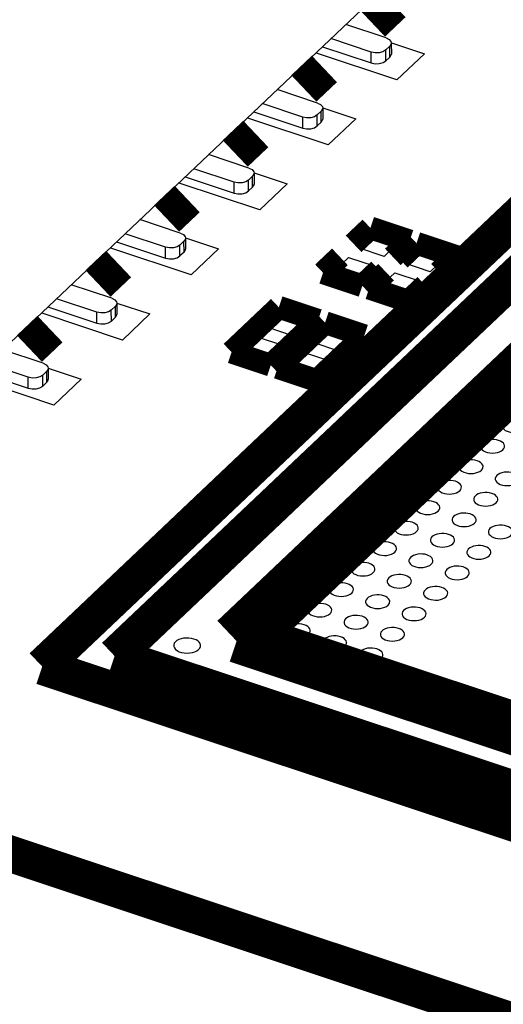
# Model space of a CAD drawing. Extents: x 0 to 1189, y 0 to 841.
# Tile 103 of 256: x 564.41 to 567.61, y 327.85 to 334.37. Entities that reach past the tile are written whole.
import ezdxf

# ---------------------------------------------------------------- set-up
doc = ezdxf.new("R2010")
doc.units = 0
doc.header["$LTSCALE"] = 65.395
doc.layers.get('0').update_dxf_attribs({"linetype": 'CONTINUOUS'})

msp = doc.modelspace()

# ---------------------------------------------------------------- linework, layer by layer
at = {"color": 7, "linetype": 'Continuous'}
for p, q in [((563.12, 331.0703), (570.0219, 337.6115)), ((566.8309, 334.2451), (566.5636, 334.334)), ((566.4088, 334.1873), (566.7327, 334.0795)), ((566.7325, 334.1519), (566.4653, 334.2408)), ((566.8553, 334.1912), (566.8285, 334.1657)), ((566.8555, 334.1188), (566.8553, 334.1912)), ((566.8651, 334.2113), (566.8653, 334.139)), ((566.8655, 334.2126), (567.0838, 334.1399)), ((566.9022, 333.9678), (566.3701, 334.1448)), ((566.7327, 334.0795), (566.7325, 334.1519)), ((566.8286, 334.0934), (566.8285, 334.1657)), ((566.8555, 334.1188), (566.8286, 334.0934)), ((567.0838, 334.1399), (566.9022, 333.9678)), ((566.3767, 333.8146), (566.1095, 333.9035)), ((566.2784, 333.7214), (566.0111, 333.8103)), ((565.9547, 333.7568), (566.2785, 333.6491)), ((566.4011, 333.7607), (566.3743, 333.7353)), ((566.3745, 333.663), (566.3743, 333.7353)), ((566.4013, 333.6884), (566.4011, 333.7607)), ((566.411, 333.7809), (566.4111, 333.7085)), ((566.4114, 333.7821), (566.6297, 333.7095)), ((566.448, 333.5373), (565.9159, 333.7144)), ((566.2785, 333.6491), (566.2784, 333.7214)), ((566.4013, 333.6884), (566.3745, 333.663)), ((566.6297, 333.7095), (566.448, 333.5373)), ((565.9225, 333.3842), (565.6553, 333.4731)), ((565.8242, 333.291), (565.557, 333.3799)), ((565.9568, 333.3505), (565.9569, 333.2781)), ((565.9572, 333.3517), (566.1755, 333.2791)), ((565.9938, 333.1069), (565.4618, 333.2839)), ((565.5005, 333.3264), (565.8244, 333.2186)), ((565.8244, 333.2186), (565.8242, 333.291)), ((565.947, 333.3303), (565.9201, 333.3049)), ((565.9203, 333.2325), (565.9201, 333.3049)), ((565.9471, 333.2579), (565.947, 333.3303)), ((566.1755, 333.2791), (565.9938, 333.1069)), ((565.9471, 333.2579), (565.9203, 333.2325)), ((565.4684, 332.9538), (565.2011, 333.0427)), ((565.37, 332.8606), (565.1028, 332.9495)), ((566.6489, 332.8557), (566.7453, 332.947)), ((566.7453, 332.947), (566.9134, 332.8911)), ((565.0463, 332.896), (565.3702, 332.7882)), ((565.4928, 332.8999), (565.466, 332.8744)), ((565.493, 332.8275), (565.4928, 332.8999)), ((565.5026, 332.92), (565.5028, 332.8477)), ((565.503, 332.9213), (565.7213, 332.8486)), ((566.9134, 332.8911), (566.8171, 332.7997)), ((565.5397, 332.6765), (565.0076, 332.8535)), ((565.3702, 332.7882), (565.37, 332.8606)), ((565.4661, 332.8021), (565.466, 332.8744)), ((565.493, 332.8275), (565.4661, 332.8021)), ((565.7213, 332.8486), (565.5397, 332.6765)), ((566.8171, 332.7997), (566.6489, 332.8557)), ((566.9546, 332.754), (567.051, 332.8453)), ((567.051, 332.8453), (567.2191, 332.7894)), ((566.4864, 332.7017), (566.5828, 332.793)), ((566.5828, 332.793), (566.7509, 332.7371)), ((567.1228, 332.698), (566.9546, 332.754)), ((567.2191, 332.7894), (567.1228, 332.698)), ((566.6546, 332.6457), (566.4864, 332.7017)), ((566.7509, 332.7371), (566.6546, 332.6457)), ((566.7921, 332.6), (566.8885, 332.6913)), ((566.8885, 332.6913), (567.0566, 332.6354)), ((567.0566, 332.6354), (566.9603, 332.544)), ((565.0142, 332.5233), (564.747, 332.6123)), ((566.9603, 332.544), (566.7921, 332.6)), ((564.9159, 332.4301), (564.6486, 332.519)), ((565.0485, 332.4896), (565.0486, 332.4172)), ((565.0489, 332.4908), (565.2672, 332.4182)), ((565.0855, 332.246), (564.5534, 332.4231)), ((564.5922, 332.4655), (564.916, 332.3578)), ((564.916, 332.3578), (564.9159, 332.4301)), ((565.0386, 332.4694), (565.0118, 332.444)), ((565.012, 332.3717), (565.0118, 332.444)), ((565.0388, 332.3971), (565.0386, 332.4694)), ((566.043, 332.3304), (566.1394, 332.4217)), ((566.1394, 332.4217), (566.3075, 332.3658)), ((565.0388, 332.3971), (565.012, 332.3717)), ((565.2672, 332.4182), (565.0855, 332.246)), ((566.3075, 332.3658), (566.2112, 332.2744)), ((566.2112, 332.2744), (566.043, 332.3304)), ((566.3487, 332.2286), (566.4451, 332.32)), ((566.4451, 332.32), (566.6132, 332.264)), ((565.8805, 332.1763), (565.9769, 332.2677)), ((565.9769, 332.2677), (566.145, 332.2117)), ((566.5168, 332.1727), (566.3487, 332.2286)), ((566.6132, 332.264), (566.5168, 332.1727)), ((564.5601, 332.0929), (564.2928, 332.1818)), ((566.0487, 332.1204), (565.8805, 332.1763)), ((566.145, 332.2117), (566.0487, 332.1204)), ((566.1862, 332.0746), (566.2826, 332.166)), ((566.2826, 332.166), (566.4507, 332.11)), ((566.4507, 332.11), (566.3543, 332.0187)), ((564.138, 332.0351), (564.4619, 331.9273)), ((564.4617, 331.9997), (564.1945, 332.0886)), ((564.5845, 332.039), (564.5576, 332.0136)), ((564.5846, 331.9666), (564.5845, 332.039)), ((564.5943, 332.0592), (564.5945, 331.9868)), ((564.5947, 332.0604), (564.813, 331.9878)), ((566.3543, 332.0187), (566.1862, 332.0746)), ((564.6313, 331.8156), (564.0993, 331.9926)), ((564.4619, 331.9273), (564.4617, 331.9997)), ((564.5578, 331.9412), (564.5576, 332.0136)), ((564.5846, 331.9666), (564.5578, 331.9412)), ((564.813, 331.9878), (564.6313, 331.8156))]:
    msp.add_line(p, q, dxfattribs=at)
for points, const_width in [([(566.8764, 334.4706), (566.7402, 334.3415)], 0.2416), ([(566.4223, 334.0402), (566.286, 333.9111)], 0.2416), ([(571.905, 326.3292), (549.6276, 333.741)], 0.2416), ([(565.9681, 333.6098), (565.8319, 333.4806)], 0.2416), ([(564.5541, 330.085), (567.9514, 333.3048)], 0.2416), ([(565.5139, 333.1793), (565.3777, 333.0502)], 0.2416), ([(565.0337, 330.1543), (568.0735, 333.0352)], 0.2416), ([(566.7267, 332.9881), (566.6154, 332.8826)], 0.151), ([(566.9866, 332.9017), (566.7267, 332.9881)], 0.151), ([(566.8753, 332.7962), (566.9866, 332.9017)], 0.151), ([(567.0324, 332.8864), (566.9211, 332.7809)], 0.151), ([(567.2922, 332.7999), (567.0324, 332.8864)], 0.151), ([(565.0598, 332.7489), (564.9235, 332.6198)], 0.2416), ([(566.5246, 332.7966), (566.4133, 332.6911)], 0.151), ([(567.181, 332.6945), (567.2922, 332.7999)], 0.151), ([(565.797, 330.2998), (568.2566, 332.6308)], 0.2416), ([(566.4133, 332.6911), (566.6732, 332.6047)], 0.151), ([(566.6732, 332.6047), (566.7844, 332.7101)], 0.151), ([(566.8303, 332.6949), (566.719, 332.5894)], 0.151), ([(566.9789, 332.5029), (567.0901, 332.6084)], 0.151), ([(568.3176, 332.4961), (565.9931, 330.293)], 0.2416), ([(566.719, 332.5894), (566.9789, 332.5029)], 0.151), ([(566.1208, 332.4628), (565.8074, 332.1658)], 0.151), ([(566.3806, 332.3763), (566.1208, 332.4628)], 0.151), ([(564.6056, 332.3185), (564.4694, 332.1893)], 0.2416), ([(566.0673, 332.0793), (566.3806, 332.3763)], 0.151), ([(566.4265, 332.3611), (566.1131, 332.0641)], 0.151), ([(566.6863, 332.2746), (566.4265, 332.3611)], 0.151), ([(566.373, 331.9776), (566.6863, 332.2746)], 0.151), ([(565.8074, 332.1658), (566.0673, 332.0793)], 0.151), ([(566.1131, 332.0641), (566.373, 331.9776)], 0.151), ([(565.9931, 330.293), (568.2497, 329.5422)], 0.2416), ([(568.3108, 329.4075), (565.8339, 330.2316)], 0.2416), ([(571.6655, 327.9479), (565.0337, 330.1543)], 0.2416), ([(571.7875, 327.6784), (564.5541, 330.085)], 0.2416)]:
    msp.add_lwpolyline(points, dxfattribs=dict(at, const_width=const_width))
for points in [[(566.8309, 334.2451), (566.8513, 334.2347), (566.863, 334.221), (566.8651, 334.2113)], [(566.8651, 334.2113), (566.8644, 334.2058), (566.8553, 334.1912)], [(566.8285, 334.1657), (566.81, 334.1542), (566.7856, 334.1476), (566.7585, 334.1468), (566.7325, 334.1519)], [(566.8555, 334.1188), (566.8646, 334.1334), (566.8653, 334.139)], [(566.7327, 334.0795), (566.7587, 334.0744), (566.7857, 334.0753), (566.8102, 334.0819), (566.8286, 334.0934)], [(566.3767, 333.8146), (566.3972, 333.8043), (566.4088, 333.7906), (566.4109, 333.7809)], [(566.3743, 333.7353), (566.3559, 333.7238), (566.3314, 333.7172), (566.3043, 333.7163), (566.2784, 333.7214)], [(566.4109, 333.7809), (566.4103, 333.7753), (566.4011, 333.7607)], [(566.2785, 333.6491), (566.3045, 333.644), (566.3316, 333.6448), (566.356, 333.6514), (566.3745, 333.663)], [(566.4013, 333.6884), (566.4104, 333.703), (566.4111, 333.7085)], [(565.9225, 333.3842), (565.943, 333.3739), (565.9546, 333.3601), (565.9568, 333.3505)], [(565.9568, 333.3505), (565.9561, 333.3449), (565.947, 333.3303)], [(565.9201, 333.3049), (565.9017, 333.2934), (565.8772, 333.2868), (565.8502, 333.2859), (565.8242, 333.291)], [(565.9471, 333.2579), (565.9563, 333.2726), (565.9569, 333.2781)], [(565.8244, 333.2186), (565.8503, 333.2135), (565.8774, 333.2144), (565.9019, 333.221), (565.9203, 333.2325)], [(565.4684, 332.9538), (565.4888, 332.9434), (565.5005, 332.9297), (565.5026, 332.92)], [(565.5026, 332.92), (565.5019, 332.9145), (565.4928, 332.8999)], [(565.466, 332.8744), (565.4475, 332.8629), (565.4231, 332.8563), (565.396, 332.8555), (565.37, 332.8606)], [(565.493, 332.8275), (565.5021, 332.8421), (565.5028, 332.8477)], [(565.3702, 332.7882), (565.3962, 332.7831), (565.4232, 332.784), (565.4477, 332.7906), (565.4661, 332.8021)], [(565.0142, 332.5233), (565.0347, 332.513), (565.0463, 332.4993), (565.0484, 332.4896)], [(565.0484, 332.4896), (565.0478, 332.484), (565.0386, 332.4694)], [(565.0118, 332.444), (564.9934, 332.4325), (564.9689, 332.4259), (564.9419, 332.425), (564.9159, 332.4301)], [(564.916, 332.3578), (564.942, 332.3527), (564.9691, 332.3536), (564.9935, 332.3601), (565.012, 332.3717)], [(565.0388, 332.3971), (565.0479, 332.4117), (565.0486, 332.4172)], [(564.5601, 332.0929), (564.5805, 332.0826), (564.5921, 332.0688), (564.5943, 332.0592)], [(564.5943, 332.0592), (564.5936, 332.0536), (564.5845, 332.039)], [(564.5576, 332.0136), (564.5392, 332.0021), (564.5147, 331.9955), (564.4877, 331.9946), (564.4617, 331.9997)], [(564.5846, 331.9666), (564.5938, 331.9813), (564.5944, 331.9868)], [(564.4619, 331.9273), (564.4878, 331.9223), (564.5149, 331.9231), (564.5394, 331.9297), (564.5578, 331.9412)], [(567.6088, 331.7004), (567.6022, 331.6919), (567.5989, 331.6827), (567.599, 331.6734), (567.6025, 331.6642), (567.6092, 331.6558), (567.6191, 331.6482), (567.6313, 331.642), (567.6457, 331.6373), (567.6614, 331.6344), (567.678, 331.6334), (567.6946, 331.6344), (567.7103, 331.6372), (567.7249, 331.6418), (567.7372, 331.6479), (567.7473, 331.6555)], [(567.6042, 331.5199), (567.6108, 331.5279), (567.6146, 331.5366), (567.6153, 331.5455), (567.6129, 331.5542), (567.6074, 331.5626), (567.5991, 331.5702), (567.5885, 331.5766), (567.5756, 331.5818), (567.5611, 331.5855), (567.5459, 331.5874), (567.53, 331.5877), (567.5144, 331.5862), (567.4998, 331.583), (567.4863, 331.5783), (567.4748, 331.5721), (567.4657, 331.5648)], [(567.4657, 331.5648), (567.4592, 331.5563), (567.4558, 331.5471), (567.4559, 331.5378), (567.4594, 331.5286), (567.4662, 331.5202), (567.476, 331.5126), (567.4882, 331.5064), (567.5027, 331.5017), (567.5183, 331.4988), (567.5349, 331.4978), (567.5516, 331.4988), (567.5673, 331.5016), (567.5818, 331.5062), (567.5942, 331.5124), (567.6042, 331.5199)], [(567.4612, 331.3844), (567.4678, 331.3924), (567.4716, 331.401), (567.4723, 331.41), (567.4699, 331.4186), (567.4644, 331.427), (567.4561, 331.4346), (567.4455, 331.441), (567.4326, 331.4463), (567.4181, 331.4499), (567.4029, 331.4519), (567.387, 331.4522), (567.3713, 331.4506), (567.3568, 331.4475), (567.3433, 331.4427), (567.3318, 331.4365), (567.3227, 331.4292)], [(567.3227, 331.4292), (567.3161, 331.4207), (567.3128, 331.4115), (567.3129, 331.4023), (567.3164, 331.3931), (567.3232, 331.3847), (567.333, 331.3771), (567.3452, 331.3709), (567.3597, 331.3662), (567.3753, 331.3633), (567.3919, 331.3623), (567.4086, 331.3632), (567.4242, 331.366), (567.4388, 331.3707), (567.4512, 331.3768), (567.4612, 331.3844)], [(567.3181, 331.2488), (567.3248, 331.2568), (567.3286, 331.2655), (567.3292, 331.2744), (567.3268, 331.2831), (567.3213, 331.2914), (567.313, 331.299), (567.3024, 331.3055), (567.2895, 331.3107), (567.275, 331.3143), (567.2598, 331.3163), (567.2439, 331.3166), (567.2283, 331.3151), (567.2137, 331.3119), (567.2002, 331.3071), (567.1887, 331.301), (567.1796, 331.2937)], [(567.5634, 331.3492), (567.5568, 331.3407), (567.5534, 331.3315), (567.5535, 331.3222), (567.5571, 331.313), (567.5638, 331.3046), (567.5737, 331.297), (567.5859, 331.2908), (567.6003, 331.2861), (567.6159, 331.2832), (567.6326, 331.2822), (567.6492, 331.2832), (567.6649, 331.286), (567.6795, 331.2906), (567.6918, 331.2967), (567.7019, 331.3043)], [(567.7019, 331.3043), (567.7085, 331.3123), (567.7123, 331.321), (567.713, 331.3299), (567.7105, 331.3386), (567.7051, 331.347), (567.6967, 331.3546), (567.6861, 331.361), (567.6732, 331.3662), (567.6588, 331.3699), (567.6436, 331.3718), (567.6277, 331.3721), (567.612, 331.3706), (567.5974, 331.3674), (567.584, 331.3627), (567.5724, 331.3565), (567.5634, 331.3492)], [(567.1796, 331.2937), (567.1731, 331.2852), (567.1697, 331.2759), (567.1698, 331.2667), (567.1734, 331.2575), (567.1801, 331.2491), (567.1899, 331.2415), (567.2021, 331.2353), (567.2166, 331.2306), (567.2322, 331.2277), (567.2488, 331.2267), (567.2655, 331.2276), (567.2812, 331.2305), (567.2957, 331.2351), (567.3081, 331.2412), (567.3181, 331.2488)], [(567.4203, 331.2136), (567.4137, 331.2051), (567.4104, 331.1959), (567.4105, 331.1866), (567.414, 331.1774), (567.4207, 331.169), (567.4306, 331.1614), (567.4428, 331.1552), (567.4573, 331.1505), (567.4729, 331.1476), (567.4895, 331.1466), (567.5061, 331.1476), (567.5218, 331.1504), (567.5364, 331.155), (567.5488, 331.1612), (567.5588, 331.1687)], [(567.5588, 331.1687), (567.5654, 331.1767), (567.5692, 331.1854), (567.5699, 331.1943), (567.5675, 331.203), (567.562, 331.2114), (567.5537, 331.219), (567.5431, 331.2254), (567.5302, 331.2306), (567.5157, 331.2343), (567.5005, 331.2362), (567.4846, 331.2365), (567.4689, 331.235), (567.4543, 331.2318), (567.4409, 331.2271), (567.4294, 331.2209), (567.4203, 331.2136)], [(567.0366, 331.1581), (567.0301, 331.1496), (567.0267, 331.1404), (567.0268, 331.1311), (567.0304, 331.122), (567.0371, 331.1135), (567.0469, 331.1059), (567.0591, 331.0998), (567.0736, 331.0951), (567.0892, 331.0922), (567.1058, 331.0912), (567.1225, 331.0921), (567.1382, 331.0949), (567.1527, 331.0996), (567.1651, 331.1057), (567.1751, 331.1133)], [(567.1751, 331.1133), (567.1818, 331.1212), (567.1856, 331.1299), (567.1862, 331.1388), (567.1838, 331.1475), (567.1783, 331.1559), (567.17, 331.1635), (567.1594, 331.1699), (567.1465, 331.1751), (567.132, 331.1788), (567.1168, 331.1808), (567.1009, 331.181), (567.0853, 331.1795), (567.0707, 331.1764), (567.0572, 331.1716), (567.0457, 331.1654), (567.0366, 331.1581)], [(567.2773, 331.078), (567.2707, 331.0695), (567.2674, 331.0603), (567.2675, 331.0511), (567.271, 331.0419), (567.2777, 331.0335), (567.2876, 331.0259), (567.2998, 331.0197), (567.3142, 331.015), (567.3299, 331.0121), (567.3465, 331.0111), (567.3631, 331.012), (567.3788, 331.0148), (567.3934, 331.0195), (567.4057, 331.0256), (567.4158, 331.0332)], [(567.4158, 331.0332), (567.4224, 331.0412), (567.4262, 331.0498), (567.4269, 331.0588), (567.4245, 331.0674), (567.419, 331.0758), (567.4107, 331.0834), (567.4, 331.0898), (567.3872, 331.0951), (567.3727, 331.0987), (567.3575, 331.1007), (567.3416, 331.101), (567.3259, 331.0995), (567.3113, 331.0963), (567.2979, 331.0915), (567.2864, 331.0853), (567.2773, 331.078)], [(566.8936, 331.0225), (566.887, 331.014), (566.8837, 331.0048), (566.8837, 330.9956), (566.8873, 330.9864), (566.894, 330.9779), (566.9039, 330.9703), (566.9161, 330.9642), (566.9305, 330.9595), (566.9461, 330.9566), (566.9628, 330.9556), (566.9794, 330.9565), (566.9951, 330.9593), (567.0097, 330.964), (567.022, 330.9701), (567.0321, 330.9777)], [(567.0321, 330.9777), (567.0387, 330.9856), (567.0425, 330.9943), (567.0432, 331.0033), (567.0408, 331.0119), (567.0353, 331.0203), (567.0269, 331.0279), (567.0163, 331.0343), (567.0034, 331.0395), (566.989, 331.0432), (566.9738, 331.0452), (566.9579, 331.0454), (566.9422, 331.0439), (566.9276, 331.0408), (566.9142, 331.036), (566.9026, 331.0298), (566.8936, 331.0225)], [(567.518, 330.9979), (567.5115, 330.9895), (567.5081, 330.9802), (567.5082, 330.971), (567.5117, 330.9618), (567.5185, 330.9534), (567.5283, 330.9458), (567.5405, 330.9396), (567.555, 330.9349), (567.5706, 330.932), (567.5872, 330.931), (567.6039, 330.9319), (567.6196, 330.9348), (567.6341, 330.9394), (567.6465, 330.9455), (567.6565, 330.9531)], [(567.6565, 330.9531), (567.6631, 330.9611), (567.6669, 330.9697), (567.6676, 330.9787), (567.6652, 330.9873), (567.6597, 330.9957), (567.6514, 331.0033), (567.6408, 331.0098), (567.6279, 331.015), (567.6134, 331.0186), (567.5982, 331.0206), (567.5823, 331.0209), (567.5667, 331.0194), (567.5521, 331.0162), (567.5386, 331.0114), (567.5271, 331.0052), (567.518, 330.9979)], [(567.1342, 330.9425), (567.1277, 330.934), (567.1243, 330.9247), (567.1244, 330.9155), (567.1279, 330.9063), (567.1347, 330.8979), (567.1445, 330.8903), (567.1567, 330.8841), (567.1712, 330.8794), (567.1868, 330.8765), (567.2034, 330.8755), (567.2201, 330.8764), (567.2358, 330.8793), (567.2503, 330.8839), (567.2627, 330.89), (567.2727, 330.8976)], [(567.2727, 330.8976), (567.2794, 330.9056), (567.2831, 330.9143), (567.2838, 330.9232), (567.2814, 330.9319), (567.2759, 330.9402), (567.2676, 330.9478), (567.257, 330.9543), (567.2441, 330.9595), (567.2296, 330.9631), (567.2144, 330.9651), (567.1985, 330.9654), (567.1829, 330.9639), (567.1683, 330.9607), (567.1548, 330.9559), (567.1433, 330.9498), (567.1342, 330.9425)], [(566.7505, 330.8869), (566.7439, 330.8784), (566.7406, 330.8692), (566.7407, 330.86), (566.7442, 330.8508), (566.751, 330.8424), (566.7608, 330.8348), (566.773, 330.8286), (566.7875, 330.8239), (566.8031, 330.821), (566.8197, 330.82), (566.8364, 330.8209), (566.852, 330.8237), (566.8666, 330.8284), (566.879, 330.8345), (566.889, 330.8421)], [(566.889, 330.8421), (566.8956, 330.8501), (566.8994, 330.8587), (566.9001, 330.8677), (566.8977, 330.8763), (566.8922, 330.8847), (566.8839, 330.8923), (566.8733, 330.8987), (566.8604, 330.904), (566.8459, 330.9076), (566.8307, 330.9096), (566.8148, 330.9099), (566.7991, 330.9083), (566.7845, 330.9052), (566.7711, 330.9004), (566.7596, 330.8942), (566.7505, 330.8869)], [(567.3749, 330.8624), (567.3684, 330.8539), (567.365, 330.8446), (567.3651, 330.8354), (567.3687, 330.8262), (567.3754, 330.8178), (567.3852, 330.8102), (567.3975, 330.804), (567.4119, 330.7993), (567.4275, 330.7964), (567.4442, 330.7954), (567.4608, 330.7964), (567.4765, 330.7992), (567.4911, 330.8038), (567.5034, 330.8099), (567.5135, 330.8175)], [(567.5135, 330.8175), (567.5201, 330.8255), (567.5239, 330.8342), (567.5246, 330.8431), (567.5221, 330.8518), (567.5167, 330.8601), (567.5083, 330.8677), (567.4977, 330.8742), (567.4848, 330.8794), (567.4704, 330.8831), (567.4551, 330.885), (567.4393, 330.8853), (567.4236, 330.8838), (567.409, 330.8806), (567.3955, 330.8758), (567.384, 330.8697), (567.3749, 330.8624)], [(566.9912, 330.8069), (566.9846, 330.7984), (566.9812, 330.7892), (566.9813, 330.7799), (566.9849, 330.7707), (566.9916, 330.7623), (567.0014, 330.7547), (567.0137, 330.7485), (567.0281, 330.7438), (567.0437, 330.7409), (567.0604, 330.7399), (567.077, 330.7409), (567.0927, 330.7437), (567.1073, 330.7483), (567.1196, 330.7544), (567.1297, 330.762)], [(567.1297, 330.762), (567.1363, 330.77), (567.1401, 330.7787), (567.1408, 330.7876), (567.1383, 330.7963), (567.1329, 330.8047), (567.1245, 330.8123), (567.1139, 330.8187), (567.101, 330.8239), (567.0866, 330.8276), (567.0714, 330.8295), (567.0555, 330.8298), (567.0398, 330.8283), (567.0252, 330.8251), (567.0118, 330.8203), (567.0002, 330.8142), (566.9912, 330.8069)], [(566.6075, 330.7514), (566.6009, 330.7429), (566.5976, 330.7337), (566.5977, 330.7244), (566.6012, 330.7152), (566.6079, 330.7068), (566.6178, 330.6992), (566.63, 330.693), (566.6444, 330.6883), (566.6601, 330.6855), (566.6767, 330.6844), (566.6933, 330.6854), (566.709, 330.6882), (566.7236, 330.6928), (566.7359, 330.699), (566.746, 330.7065)], [(566.746, 330.7065), (566.7526, 330.7145), (566.7564, 330.7232), (566.7571, 330.7321), (566.7547, 330.7408), (566.7492, 330.7492), (566.7409, 330.7568), (566.7302, 330.7632), (566.7174, 330.7684), (566.7029, 330.7721), (566.6877, 330.7741), (566.6718, 330.7743), (566.6561, 330.7728), (566.6415, 330.7697), (566.6281, 330.7649), (566.6166, 330.7587), (566.6075, 330.7514)], [(567.2319, 330.7268), (567.2253, 330.7183), (567.222, 330.7091), (567.2221, 330.6998), (567.2256, 330.6906), (567.2323, 330.6822), (567.2422, 330.6746), (567.2544, 330.6684), (567.2689, 330.6637), (567.2845, 330.6608), (567.3011, 330.6598), (567.3177, 330.6608), (567.3334, 330.6636), (567.348, 330.6682), (567.3603, 330.6743), (567.3704, 330.6819)], [(567.3704, 330.6819), (567.377, 330.6899), (567.3808, 330.6986), (567.3815, 330.7075), (567.3791, 330.7162), (567.3736, 330.7246), (567.3653, 330.7322), (567.3547, 330.7386), (567.3418, 330.7438), (567.3273, 330.7475), (567.3121, 330.7494), (567.2962, 330.7497), (567.2805, 330.7482), (567.2659, 330.745), (567.2525, 330.7403), (567.241, 330.7341), (567.2319, 330.7268)], [(566.8481, 330.6713), (566.8416, 330.6628), (566.8382, 330.6536), (566.8383, 330.6444), (566.8419, 330.6352), (566.8486, 330.6267), (566.8584, 330.6192), (566.8706, 330.613), (566.8851, 330.6083), (566.9007, 330.6054), (566.9173, 330.6044), (566.934, 330.6053), (566.9497, 330.6081), (566.9642, 330.6128), (566.9766, 330.6189), (566.9866, 330.6265)], [(566.9866, 330.6265), (566.9933, 330.6344), (566.9971, 330.6431), (566.9977, 330.6521), (566.9953, 330.6607), (566.9898, 330.6691), (566.9815, 330.6767), (566.9709, 330.6831), (566.958, 330.6883), (566.9435, 330.692), (566.9283, 330.694), (566.9125, 330.6942), (566.8968, 330.6927), (566.8822, 330.6896), (566.8687, 330.6848), (566.8572, 330.6786), (566.8481, 330.6713)], [(566.4644, 330.6158), (566.4579, 330.6073), (566.4545, 330.5981), (566.4546, 330.5888), (566.4581, 330.5797), (566.4649, 330.5712), (566.4747, 330.5636), (566.4869, 330.5575), (566.5014, 330.5527), (566.517, 330.5499), (566.5336, 330.5489), (566.5503, 330.5498), (566.566, 330.5526), (566.5805, 330.5573), (566.5929, 330.5634), (566.6029, 330.571)], [(566.6029, 330.571), (566.6096, 330.5789), (566.6133, 330.5876), (566.614, 330.5965), (566.6116, 330.6052), (566.6061, 330.6136), (566.5978, 330.6212), (566.5872, 330.6276), (566.5743, 330.6328), (566.5598, 330.6365), (566.5446, 330.6385), (566.5287, 330.6387), (566.5131, 330.6372), (566.4985, 330.6341), (566.485, 330.6293), (566.4735, 330.6231), (566.4644, 330.6158)], [(567.2274, 330.5464), (567.234, 330.5543), (567.2378, 330.563), (567.2385, 330.572), (567.2361, 330.5806), (567.2306, 330.589), (567.2223, 330.5966), (567.2116, 330.603), (567.1987, 330.6082), (567.1843, 330.6119), (567.1691, 330.6139), (567.1532, 330.6142), (567.1375, 330.6126), (567.1229, 330.6095), (567.1095, 330.6047), (567.098, 330.5985), (567.0889, 330.5912)], [(566.7051, 330.5357), (566.6985, 330.5272), (566.6952, 330.518), (566.6953, 330.5088), (566.6988, 330.4996), (566.7055, 330.4912), (566.7154, 330.4836), (566.7276, 330.4774), (566.742, 330.4727), (566.7577, 330.4698), (566.7743, 330.4688), (566.7909, 330.4697), (566.8066, 330.4725), (566.8212, 330.4772), (566.8335, 330.4833), (566.8436, 330.4909)], [(566.8436, 330.4909), (566.8502, 330.4989), (566.854, 330.5075), (566.8547, 330.5165), (566.8523, 330.5251), (566.8468, 330.5335), (566.8385, 330.5411), (566.8278, 330.5475), (566.815, 330.5528), (566.8005, 330.5564), (566.7853, 330.5584), (566.7694, 330.5587), (566.7537, 330.5571), (566.7391, 330.554), (566.7257, 330.5492), (566.7142, 330.543), (566.7051, 330.5357)], [(567.0889, 330.5912), (567.0823, 330.5827), (567.079, 330.5735), (567.0791, 330.5643), (567.0826, 330.5551), (567.0893, 330.5467), (567.0992, 330.5391), (567.1114, 330.5329), (567.1258, 330.5282), (567.1415, 330.5253), (567.1581, 330.5243), (567.1747, 330.5252), (567.1904, 330.528), (567.205, 330.5327), (567.2173, 330.5388), (567.2274, 330.5464)], [(566.3214, 330.4803), (566.3148, 330.4718), (566.3115, 330.4626), (566.3116, 330.4533), (566.3151, 330.4441), (566.3219, 330.4357), (566.3317, 330.4281), (566.3439, 330.4219), (566.3584, 330.4172), (566.374, 330.4143), (566.3906, 330.4133), (566.4073, 330.4143), (566.4229, 330.4171), (566.4375, 330.4217), (566.4499, 330.4278), (566.4599, 330.4354)], [(566.4599, 330.4354), (566.4665, 330.4434), (566.4703, 330.4521), (566.471, 330.461), (566.4686, 330.4697), (566.4631, 330.478), (566.4548, 330.4856), (566.4442, 330.4921), (566.4313, 330.4973), (566.4168, 330.501), (566.4016, 330.5029), (566.3857, 330.5032), (566.37, 330.5017), (566.3555, 330.4985), (566.342, 330.4937), (566.3305, 330.4876), (566.3214, 330.4803)], [(567.0843, 330.4108), (567.0909, 330.4188), (567.0947, 330.4274), (567.0954, 330.4364), (567.093, 330.445), (567.0875, 330.4534), (567.0792, 330.461), (567.0686, 330.4674), (567.0557, 330.4727), (567.0412, 330.4763), (567.026, 330.4783), (567.0101, 330.4786), (566.9945, 330.4771), (566.9799, 330.4739), (566.9664, 330.4691), (566.9549, 330.4629), (566.9458, 330.4556)], [(566.5621, 330.4002), (566.5555, 330.3917), (566.5522, 330.3825), (566.5522, 330.3732), (566.5558, 330.364), (566.5625, 330.3556), (566.5724, 330.348), (566.5846, 330.3418), (566.599, 330.3371), (566.6146, 330.3343), (566.6313, 330.3332), (566.6479, 330.3342), (566.6636, 330.337), (566.6782, 330.3416), (566.6905, 330.3478), (566.7006, 330.3554)], [(566.7006, 330.3554), (566.7072, 330.3633), (566.711, 330.372), (566.7117, 330.3809), (566.7093, 330.3896), (566.7038, 330.398), (566.6954, 330.4056), (566.6848, 330.412), (566.6719, 330.4172), (566.6575, 330.4209), (566.6423, 330.4229), (566.6264, 330.4231), (566.6107, 330.4216), (566.5961, 330.4185), (566.5827, 330.4137), (566.5711, 330.4075), (566.5621, 330.4002)], [(566.9458, 330.4556), (566.9393, 330.4472), (566.9359, 330.4379), (566.936, 330.4287), (566.9395, 330.4195), (566.9463, 330.4111), (566.9561, 330.4035), (566.9683, 330.3973), (566.9828, 330.3926), (566.9984, 330.3897), (567.015, 330.3887), (567.0317, 330.3896), (567.0473, 330.3924), (567.0619, 330.3971), (567.0743, 330.4032), (567.0843, 330.4108)], [(566.1783, 330.3447), (566.1718, 330.3362), (566.1684, 330.327), (566.1685, 330.3177), (566.1721, 330.3085), (566.1788, 330.3001), (566.1886, 330.2925), (566.2008, 330.2863), (566.2153, 330.2816), (566.2309, 330.2787), (566.2475, 330.2777), (566.2642, 330.2787), (566.2799, 330.2815), (566.2944, 330.2861), (566.3068, 330.2923), (566.3168, 330.2998)], [(566.3168, 330.2998), (566.3235, 330.3078), (566.3273, 330.3165), (566.3279, 330.3254), (566.3255, 330.3341), (566.3201, 330.3425), (566.3117, 330.3501), (566.3011, 330.3565), (566.2882, 330.3617), (566.2737, 330.3654), (566.2585, 330.3673), (566.2427, 330.3676), (566.227, 330.3661), (566.2124, 330.3629), (566.1989, 330.3582), (566.1874, 330.352), (566.1783, 330.3447)], [(566.9413, 330.2753), (566.9479, 330.2832), (566.9517, 330.2919), (566.9524, 330.3008), (566.95, 330.3095), (566.9445, 330.3179), (566.9362, 330.3255), (566.9256, 330.3319), (566.9127, 330.3371), (566.8982, 330.3408), (566.883, 330.3428), (566.8671, 330.343), (566.8514, 330.3415), (566.8368, 330.3384), (566.8234, 330.3336), (566.8119, 330.3274), (566.8028, 330.3201)], [(565.5898, 330.1983), (565.5972, 330.2071), (565.6014, 330.2167), (565.6022, 330.2267), (565.5995, 330.2363), (565.5934, 330.2456), (565.5842, 330.2541), (565.5724, 330.2612), (565.558, 330.267), (565.542, 330.2711), (565.5251, 330.2733), (565.5074, 330.2735), (565.49, 330.2719), (565.4738, 330.2684), (565.4588, 330.2631), (565.446, 330.2562), (565.4359, 330.2481)], [(566.5575, 330.2198), (566.5641, 330.2277), (566.5679, 330.2364), (566.5686, 330.2453), (566.5662, 330.254), (566.5607, 330.2624), (566.5524, 330.27), (566.5418, 330.2764), (566.5289, 330.2816), (566.5144, 330.2853), (566.4992, 330.2873), (566.4833, 330.2875), (566.4676, 330.286), (566.453, 330.2829), (566.4396, 330.2781), (566.4281, 330.2719), (566.419, 330.2646)], [(566.8028, 330.3201), (566.7962, 330.3116), (566.7929, 330.3024), (566.793, 330.2931), (566.7965, 330.284), (566.8032, 330.2755), (566.8131, 330.2679), (566.8253, 330.2617), (566.8398, 330.257), (566.8554, 330.2542), (566.872, 330.2531), (566.8886, 330.2541), (566.9043, 330.2569), (566.9189, 330.2615), (566.9313, 330.2677), (566.9413, 330.2753)], [(565.4359, 330.2481), (565.4287, 330.2386), (565.4249, 330.2284), (565.425, 330.2181), (565.429, 330.2079), (565.4365, 330.1985), (565.4474, 330.1901), (565.461, 330.1832), (565.477, 330.178), (565.4944, 330.1748), (565.5129, 330.1737), (565.5313, 330.1747), (565.5488, 330.1779), (565.565, 330.183), (565.5787, 330.1898), (565.5898, 330.1983)], [(566.419, 330.2646), (566.4124, 330.2561), (566.4091, 330.2469), (566.4092, 330.2376), (566.4127, 330.2285), (566.4195, 330.22), (566.4293, 330.2124), (566.4415, 330.2063), (566.456, 330.2016), (566.4716, 330.1987), (566.4882, 330.1977), (566.5049, 330.1986), (566.5205, 330.2014), (566.5351, 330.2061), (566.5475, 330.2122), (566.5575, 330.2198)], [(566.7982, 330.1397), (566.8049, 330.1476), (566.8087, 330.1563), (566.8093, 330.1652), (566.8069, 330.1739), (566.8014, 330.1823), (566.7931, 330.1899), (566.7825, 330.1963), (566.7696, 330.2015), (566.7551, 330.2052), (566.7399, 330.2072), (566.724, 330.2074), (566.7084, 330.2059), (566.6938, 330.2028), (566.6803, 330.198), (566.6688, 330.1918), (566.6597, 330.1845)], [(566.6597, 330.1845), (566.6532, 330.176), (566.6498, 330.1668), (566.6499, 330.1576), (566.6535, 330.1484), (566.6602, 330.1399), (566.67, 330.1323), (566.6822, 330.1262), (566.6967, 330.1215), (566.7123, 330.1186), (566.7289, 330.1176), (566.7456, 330.1185), (566.7613, 330.1213), (566.7758, 330.126), (566.7882, 330.1321), (566.7982, 330.1397)]]:
    msp.add_lwpolyline(points, dxfattribs=at)

doc.saveas('drawing.dxf')
